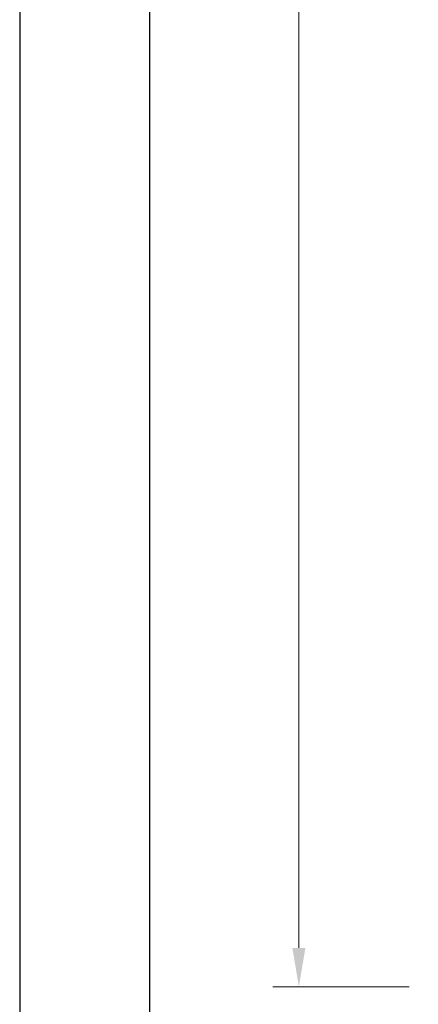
# Model space of a CAD drawing. Header units: inches. Extents: x 0 to 5108, y 0 to 2887.
# Tile 1 of 8: x 0 to 31, y 58 to 134. Entities that reach past the tile are written whole.
import ezdxf

# ---------------------------------------------------------------- set-up
doc = ezdxf.new("R2010")
doc.units = ezdxf.units.IN
doc.header["$MEASUREMENT"] = 0
doc.layers.add('Dimension', color=2, linetype='Continuous', lineweight=9)
doc.styles.add('ROMANS', font='romans')
doc.dimstyles.new('yutana', dxfattribs={"dimscale": 2, "dimtxt": 2, "dimasz": 1.5, "dimexe": 1, "dimexo": 1, "dimgap": 1, "dimtad": 1, "dimdec": 1, "dimzin": 0, "dimdsep": 46, "dimtxsty": 'ROMANS', "dimcen": 0, "dimadec": 0, "dimazin": 0, "dimtp": 0.01, "dimtm": 0.01, "dimtfac": 1, "dimtdec": 1, "dimtmove": 0, "dimatfit": 3, "dimfxl": 1, "dimtolj": 1, "dimtzin": 0, "dimlwd": 0, "dimlwe": 0, "dimarcsym": 0})

# ---------------------------------------------------------------- blocks, each defined once
blk = doc.blocks.new('*D6')
at = {"layer": 'Defpoints', "color": 0}
for p in [(21.50000000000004, 235.2499999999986), (34.85000000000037, 235.2499999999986), (32, 59.49999999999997)]:
    blk.add_point(p, dxfattribs=at)
at = {"layer": 'Dimension', "color": 0, "lineweight": 0}
for p, q in [((32.85000000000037, 235.2499999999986), (19.50000000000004, 235.2499999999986)), ((21.5, 62.49999999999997), (21.50000000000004, 232.2499999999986)), ((30, 59.49999999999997), (19.5, 59.49999999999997))]:
    blk.add_line(p, q, dxfattribs=at)
at = {"layer": 'Dimension', "color": 0}
for points in [[(21.00000000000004, 232.2499999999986), (22.00000000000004, 232.2499999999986), (21.50000000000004, 235.2499999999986)], [(21, 62.49999999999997), (22.00000000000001, 62.49999999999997), (21.5, 59.49999999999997)]]:
    blk.add_solid(points, dxfattribs=at)
at = {"layer": 'Dimension', "color": 0, "insert": (17.5, 147.9999999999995), "char_height": 4, "attachment_point": 5, "rotation": 90, "style": 'ROMANS'}
blk.add_mtext('\\A1;175.75', dxfattribs=at)

msp = doc.modelspace()

# ---------------------------------------------------------------- linework, layer by layer
at = {"ltscale": 5}
for points in [[(0, 0), (420, 0), (420, 297), (0, 297)], [(10, 10), (410, 10), (410, 287), (10, 287)]]:
    msp.add_lwpolyline(points, close=True, dxfattribs=at)

# ---------------------------------------------------------------- dimensions: what is measured, and where the dimension line sits
at = {"layer": 'Dimension', "color": 7}
dim = msp.add_linear_dim(base=(21.50000000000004, 235.2499999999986), p1=(32, 59.49999999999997), p2=(34.85000000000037, 235.2499999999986), angle=90, dimstyle='yutana', override={"dimdec": 2}, dxfattribs=at)
dim.commit()
dim.dimension.update_dxf_attribs({"geometry": '*D6', "text_midpoint": (21.5, 147.9999999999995), "dimtype": 160})

doc.saveas('drawing.dxf')
